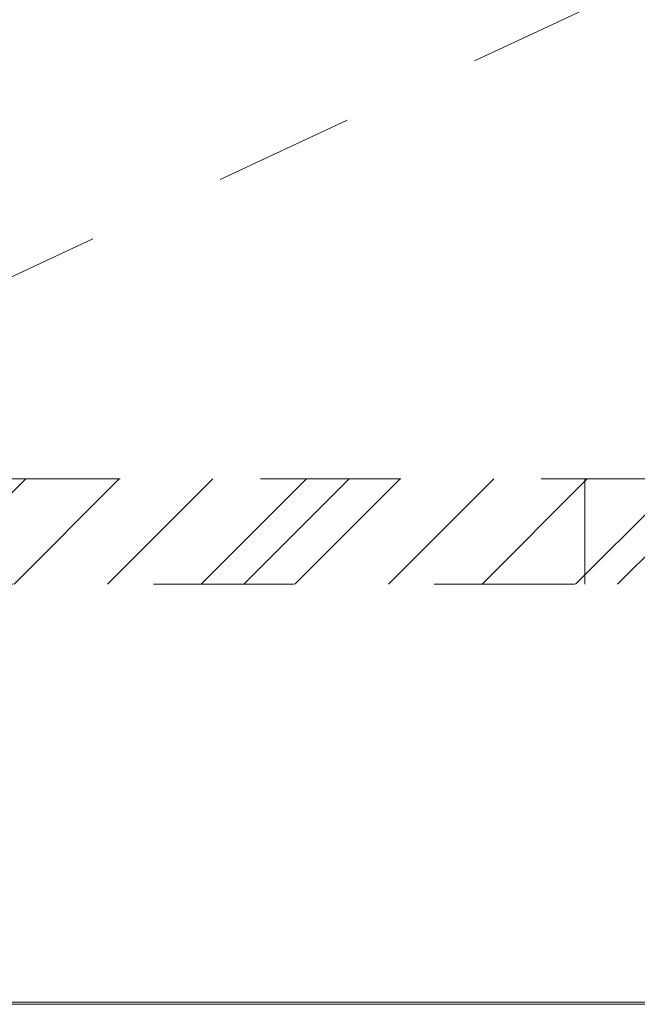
# Model space of a CAD drawing. Header units: inches. Extents: x -467 to -292, y -214 to 28.
# Tile 63 of 81: x -340 to -334, y 2 to 12. Entities that reach past the tile are written whole.
import ezdxf

# ---------------------------------------------------------------- set-up
doc = ezdxf.new("R2010")
doc.units = ezdxf.units.IN
doc.header["$LTSCALE"] = 32
doc.header["$MEASUREMENT"] = 0
doc.linetypes.add('Dash Style-1', pattern=[0.083328, 0.041656, -0.041672])
for name, color, linetype, lineweight in [('DashLine', 7, 'Dash Style-1', 13), ('DashLineFill', 7, 'Dash Style-1', 13), ('Drawing', 7, 'Continuous', 18), ('Metal-DeskStructure', 7, 'Continuous', 13), ('None', 7, 'Continuous', 18), ('SolidLine', 7, 'Continuous', 15)]:
    doc.layers.add(name, color=color, linetype=linetype, lineweight=lineweight)

# ---------------------------------------------------------------- blocks, each defined once
blk = doc.blocks.new('Group-38')
at = {"layer": 'SolidLine'}
for p, q in [((70.8465, -23.9957), (31.1224, -23.9957)), ((31.1224, -24.0157), (70.8465, -24.0157))]:
    blk.add_line(p, q, dxfattribs=at)
blk = doc.blocks.new('Group-39')
at = {"layer": 'None'}
blk.add_blockref('Group-38', (0, 0), dxfattribs=at)
blk = doc.blocks.new('Group-44')
at = {"layer": 'None'}
blk.add_blockref('Group-39', (0, 0), dxfattribs=at)
blk = doc.blocks.new('Group-54')
at = {"layer": 'DashLine'}
blk.add_line((71.8504, -8.8583), (53.8789, -17.2385), dxfattribs=at)
blk = doc.blocks.new('1BRPT6-LeftBeam (2D)')
at = {"layer": 'DashLineFill', "linetype": 'Continuous', "lineweight": 13}
h = blk.add_hatch(dxfattribs=at)
h.set_pattern_fill('Steel', color=253, style=0, pattern_type=2)
h.set_pattern_definition([(45, (0, 0), (-1.61302, 1.9357), []), (45, (-1.0608, 1.0608), (-0.472346, 0.416761), [])])
h.paths.add_polyline_path([(-1.8504, 0.5), (20.4724, 0.5), (20.4724, -0.5), (-1.8504, -0.5)])
at = {"layer": 'DashLineFill'}
blk.add_line((3.3858, -0.5), (3.3858, 0.5), dxfattribs=at)
at = {"layer": 'DashLineFill', "flags": 128}
blk.add_lwpolyline([(-1.8504, 0.5), (20.4724, 0.5), (20.4724, -0.5), (-1.8504, -0.5)], close=True, dxfattribs=at)
blk = doc.blocks.new('ReturnEnd-L3 (2D)')
at = {"layer": 'Metal-DeskStructure', "color": 7}
blk.add_blockref('1BRPT6-LeftBeam (2D)', (0.0006, 14.2126), dxfattribs=at)
blk = doc.blocks.new('Group-90')
at = {"layer": 'None'}
for name in ['Group-54', 'Group-44']:
    blk.add_blockref(name, (0, 0), dxfattribs=at)
at = {"layer": 'SolidLine', "color": 7, "rotation": 180}
blk.add_blockref('ReturnEnd-L3 (2D)', (62.9921, -5.315), dxfattribs=at)
blk = doc.blocks.new('SL Runoff Utility L Desk2 (2D)')
at = {"layer": 'None'}
blk.add_blockref('Group-90', (0, 0), dxfattribs=at)
at = {"layer": 'Drawing', "color": 0, "flags": 1}
for tag in ['Tag', 'Catalog', 'Option1', 'Option2', 'Option3', 'Option4', 'Option5', 'Option6', 'Option7', 'Option8', 'Option9', 'Option10', 'Option11', 'Option12', 'Custom', 'FinishGroup', 'Discount', 'Item2', 'Item3', 'Item6', 'Item9', 'Item10', 'Item12', 'Item13', 'Item16', 'Item19', 'Item20', 'Item21', 'Item22', 'Item23', 'Item24', 'Item25', 'Item8', 'Item18', 'Item1', 'Item4', 'Item5', 'Item7', 'Item11', 'Item14', 'Item15', 'Item17']:
    blk.add_attdef(tag, (-39.5672, -45.141), '', height=0.00709, dxfattribs=at)

msp = doc.modelspace()

# ---------------------------------------------------------------- block references
at = {"layer": 'Drawing'}
msp.add_blockref('SL Runoff Utility L Desk2 (2D)', (-394.1446, 26.4764), dxfattribs=at)

doc.saveas('drawing.dxf')
